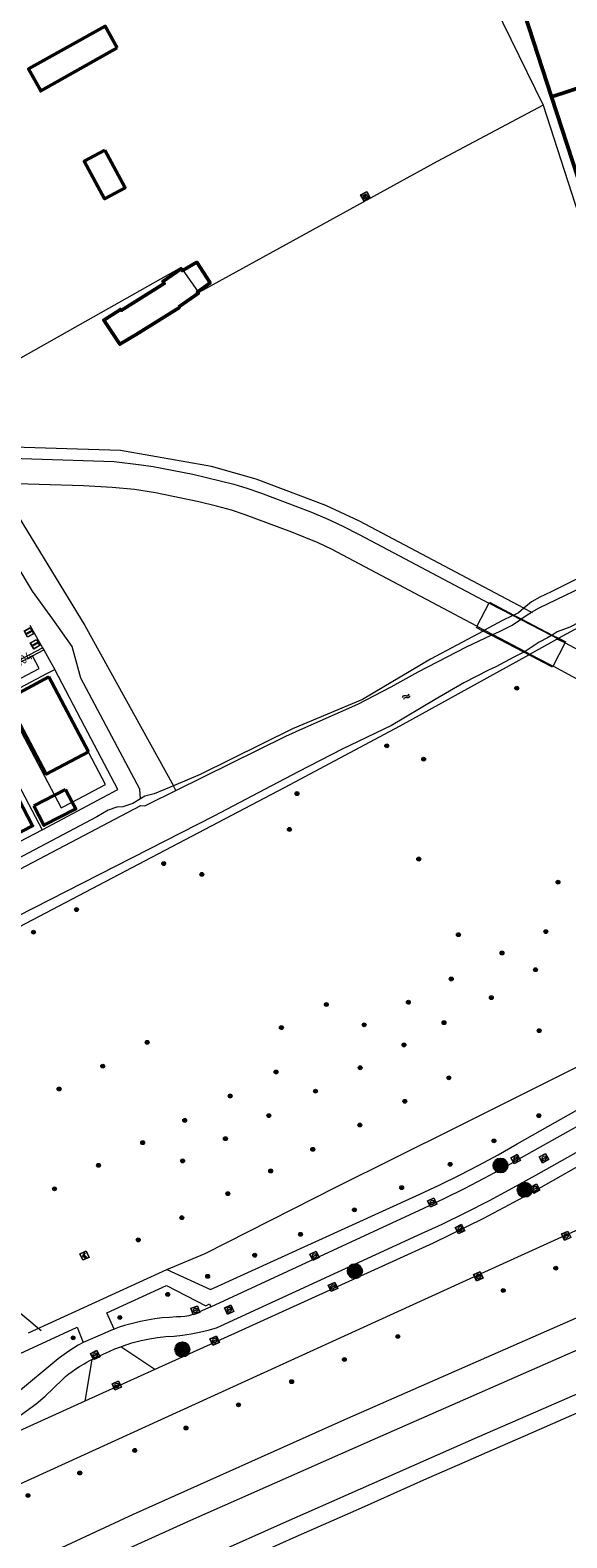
# Model space of a CAD drawing. Header units: metres. Extents: x 94279 to 96109, y 461866 to 463040.
# Tile 142 of 175: x 95627 to 95702, y 462437 to 462647. Entities that reach past the tile are written whole.
import ezdxf

# ---------------------------------------------------------------- set-up
doc = ezdxf.new("R2010")
doc.units = ezdxf.units.M
doc.layers.get('0').update_dxf_attribs({"linetype": 'CONTINUOUS'})
doc.layers.add('B-WE-KL-ET_LS_OV_KABEL_EIGENNET_330-G', color=10, linetype='CONTINUOUS')
for name, color, linetype, lineweight in [('B-WE-OV-LICHTMAST', 252, 'CONTINUOUS', 25), ('B_BEBOUWINGSGRENS_0', 132, 'CONTINUOUS', 50), ('B_LUIFEL_1', 132, 'CONTINUOUS', 50), ('B_WOONWAGEN_LIJN_0', 132, 'CONTINUOUS', 50), ('G_GRENS_ALGEMEEN_1', 251, 'CONTINUOUS', 13), ('K_KUNSTWERKGRENS_1', 251, 'CONTINUOUS', 13), ('Q_BALUSTRADE_LIJN_1', 251, 'CONTINUOUS', 13), ('Q_BETAALAUTOMAAT_0', 251, 'CONTINUOUS', 13), ('Q_BOOM_0', 251, 'CONTINUOUS', 13), ('Q_ELEKTRAKAST_0', 251, 'CONTINUOUS', 13), ('Q_INSPECTIE_OF_RIOOLPUT_0', 251, 'CONTINUOUS', 13), ('Q_KOLK_0', 251, 'CONTINUOUS', 13), ('Q_LICHTMAST_0', 251, 'CONTINUOUS', 13), ('Q_PAAL_ALGEMEEN_0', 251, 'CONTINUOUS', 13), ('Q_SCHUTTING_LIJN_0', 251, 'CONTINUOUS', 13), ('S_GBKN_SYMBOOL_WATER_0', 251, 'CONTINUOUS', 13), ('T_CULTUURGRENS_0', 251, 'CONTINUOUS', 13), ('T_HEK_0', 251, 'CONTINUOUS', 13), ('T_HEK_LIJN_0', 251, 'CONTINUOUS', 13), ('T_SCHUTTING_0', 251, 'CONTINUOUS', 13), ('T_WALBESCHERMING_0', 251, 'CONTINUOUS', 13), ('V_WEGGRENS_0', 251, 'CONTINUOUS', 13), ('W_WATERGRENS_0', 251, 'CONTINUOUS', 13)]:
    doc.layers.add(name, color=color, linetype=linetype, lineweight=lineweight)
doc.styles.add('NLCS-ISO-M500-T25', font='NLCS-ISO.ttf', dxfattribs={"height": 1.25})

# ---------------------------------------------------------------- blocks, each defined once
blk = doc.blocks.new('Q_LICHTMAST')
for points in [[(-0.26, 0.15), (-0.52, 0.3)], [(0, 0.3), (0, 0.6)], [(0.26, 0.15), (0.52, 0.3)], [(-0.26, -0.15), (-0.52, -0.3)], [(0, -0.3), (0, -0.6)], [(0.26, -0.15), (0.52, -0.3)]]:
    blk.add_lwpolyline(points)
blk.add_circle((0, 0), 0.3)
blk = doc.blocks.new('Q_PAAL_ALGEMEEN')
for points in [[(-0.5, 0.5), (0.5, 0.5), (0.5, -0.5), (-0.5, -0.5)], [(-0.08, 0.33), (0.07, 0.33), (0.07, -0.33), (-0.08, -0.33)]]:
    blk.add_lwpolyline(points, close=True)
blk.add_lwpolyline([(-0.44, 0.46), (0.44, 0.46, -0.414214), (0.46, 0.44), (0.46, -0.44, -0.414214), (0.44, -0.46), (-0.44, -0.46, -0.414214), (-0.46, -0.44), (-0.46, 0.44), (-0.46, 0.44), (-0.46, 0.45), (-0.46, 0.45), (-0.46, 0.45), (-0.46, 0.45), (-0.46, 0.45), (-0.46, 0.45), (-0.46, 0.46), (-0.46, 0.46), (-0.46, 0.46), (-0.45, 0.46), (-0.45, 0.46), (-0.45, 0.46), (-0.45, 0.46), (-0.45, 0.46), (-0.45, 0.46), (-0.44, 0.46), (-0.44, 0.46)], format="xyb")
blk = doc.blocks.new('Q_KOLK')
blk.add_lwpolyline([(-0.5, 0.5), (0.5, 0.5), (0.5, -0.5), (-0.5, -0.5)], close=True)
for points in [[(-0.44, 0.46), (0.44, 0.46, -0.414214), (0.46, 0.44), (0.46, -0.44, -0.414214), (0.44, -0.46), (-0.44, -0.46, -0.414214), (-0.46, -0.44), (-0.46, 0.44, -0.414214), (-0.44, 0.46)], [(-0.34, 0.1, 0.380426), (-0.28, -0.18)], [(-0.01, 0.27, 0.240218), (-0.34, 0.1)], [(-0.19, 0.04, 0.853344), (-0.19, -0.03)], [(0.33, 0.11, 0.240191), (-0.01, 0.27)], [(0.18, -0.03, 0.849746), (0.18, 0.04)], [(0.27, -0.18, 0.380426), (0.33, 0.11)], [(-0.28, -0.18, 0.148452), (0.01, -0.26)], [(0.01, -0.26, 0.131742), (0.27, -0.18)]]:
    blk.add_lwpolyline(points, format="xyb")
for points in [[(-0.19, 0.04), (0.18, 0.04)], [(0.18, -0.03), (-0.19, -0.03)]]:
    blk.add_lwpolyline(points)
blk = doc.blocks.new('Q_INSPECTIE_OF_RIOOLPUT')
blk.add_lwpolyline([(-0.5, 0.5), (0.5, 0.5), (0.5, -0.5), (-0.5, -0.5)], close=True)
for points in [[(-0.44, 0.46), (0.44, 0.46, -0.414214), (0.46, 0.44), (0.46, -0.44, -0.414214), (0.44, -0.46), (-0.44, -0.46, -0.414214), (-0.46, -0.44), (-0.46, 0.44), (-0.46, 0.44), (-0.46, 0.45), (-0.46, 0.45), (-0.46, 0.45), (-0.46, 0.45), (-0.46, 0.45), (-0.46, 0.45), (-0.46, 0.46), (-0.46, 0.46), (-0.46, 0.46), (-0.45, 0.46), (-0.45, 0.46), (-0.45, 0.46), (-0.45, 0.46), (-0.45, 0.46), (-0.45, 0.46), (-0.44, 0.46), (-0.44, 0.46)], [(-0.34, 0.1, 0.380426), (-0.28, -0.18)], [(-0.01, 0.27, 0.240218), (-0.34, 0.1)], [(-0.19, 0.04, 0.853344), (-0.19, -0.03)], [(0.33, 0.11, 0.240191), (-0.01, 0.27)], [(0.18, -0.03, 0.849746), (0.18, 0.04)], [(0.27, -0.18, 0.380426), (0.33, 0.11)], [(-0.28, -0.18, 0.148452), (0.01, -0.26)], [(0.01, -0.26, 0.131742), (0.27, -0.18)]]:
    blk.add_lwpolyline(points, format="xyb")
for points in [[(-0.19, 0.04), (0.18, 0.04)], [(0.18, -0.03), (-0.19, -0.03)]]:
    blk.add_lwpolyline(points)
blk = doc.blocks.new('Q_BETAALAUTOMAAT')
blk.add_lwpolyline([(-0.5, 0.5), (0.5, 0.5), (0.5, -0.5), (-0.5, -0.5)], close=True)
for points in [[(-0.44, 0.46), (0.44, 0.46, -0.414214), (0.46, 0.44), (0.46, -0.44, -0.414214), (0.44, -0.46), (-0.44, -0.46, -0.414214), (-0.46, -0.44), (-0.46, 0.44), (-0.46, 0.44), (-0.46, 0.45), (-0.46, 0.45), (-0.46, 0.45), (-0.46, 0.45), (-0.46, 0.45), (-0.46, 0.45), (-0.46, 0.46), (-0.46, 0.46), (-0.46, 0.46), (-0.45, 0.46), (-0.45, 0.46), (-0.45, 0.46), (-0.45, 0.46), (-0.45, 0.46), (-0.45, 0.46), (-0.44, 0.46), (-0.44, 0.46)], [(-0.2, 0.03, 0.050902), (-0.2, -0.03)], [(0, 0.29, 0.299915), (-0.19, 0.1)], [(-0.11, 0.03, 0.069027), (-0.11, -0.03)], [(0, 0.2, 0.158079), (-0.09, 0.1)], [(0.15, 0.29, 0.138529), (0, 0.29)], [(0.14, 0.2, 0.200552), (0, 0.2)], [(-0.18, -0.1, 0.345501), (0.02, -0.28)], [(-0.09, -0.1, 0.158478), (0.01, -0.2)], [(0.01, -0.2, 0.260272), (0.13, -0.18)], [(0.02, -0.28, 0.17253), (0.15, -0.27)]]:
    blk.add_lwpolyline(points, format="xyb")
for points in [[(-0.2, 0.03), (-0.27, 0.03), (-0.27, 0.1)], [(-0.27, 0.1), (-0.19, 0.1)], [(0.06, 0.03), (-0.11, 0.03)], [(-0.09, 0.1), (0.06, 0.1)], [(0.06, 0.1), (0.06, 0.03)], [(0.15, 0.29), (0.14, 0.2)], [(-0.18, -0.1), (-0.27, -0.1), (-0.27, -0.03)], [(-0.27, -0.03), (-0.2, -0.03)], [(-0.11, -0.03), (0.06, -0.03)], [(0.06, -0.1), (-0.09, -0.1)], [(0.06, -0.03), (0.06, -0.1)], [(0.13, -0.18), (0.15, -0.27)]]:
    blk.add_lwpolyline(points)
blk = doc.blocks.new('Q_BOOM')
for radius in [0.27, 0.18, 0.09]:
    blk.add_circle((0, 0), radius)
blk = doc.blocks.new('Q_ELEKTRAKAST')
for points in [[(-0.5, 0.5), (0.5, 0.5), (0.5, -0.5), (-0.5, -0.5)], [(-0.26, 0.26), (0.25, 0.26), (0.25, 0.19), (-0.26, 0.19)], [(-0.26, 0.11), (0.25, 0.11), (0.25, -0.33), (-0.26, -0.33)]]:
    blk.add_lwpolyline(points, close=True)
blk.add_lwpolyline([(-0.44, 0.46), (0.44, 0.46, -0.414214), (0.46, 0.44), (0.46, -0.44, -0.414214), (0.44, -0.46), (-0.44, -0.46, -0.414214), (-0.46, -0.44), (-0.46, 0.44), (-0.46, 0.44), (-0.46, 0.45), (-0.46, 0.45), (-0.46, 0.45), (-0.46, 0.45), (-0.46, 0.45), (-0.46, 0.45), (-0.46, 0.46), (-0.46, 0.46), (-0.46, 0.46), (-0.45, 0.46), (-0.45, 0.46), (-0.45, 0.46), (-0.45, 0.46), (-0.45, 0.46), (-0.45, 0.46), (-0.44, 0.46), (-0.44, 0.46)], format="xyb")
blk.add_lwpolyline([(-0.18, 0, -1), (-0.18, -0.07, -1)], format="xyb", close=True)
blk.add_lwpolyline([(0.04, 0.09), (-0.06, -0.11), (0.04, -0.11), (-0.06, -0.31)])
blk = doc.blocks.new('WATERSYMBOOL')
for points in [[(-0.5, 0.15), (-0.44, 0.21), (-0.31, 0.27), (-0.19, 0.27), (-0.06, 0.21), (0, 0.15), (0.06, 0.09), (0.19, 0.02), (0.31, 0.02), (0.44, 0.09), (0.5, 0.15)], [(-0.5, -0.15), (-0.44, -0.09), (-0.31, -0.02), (-0.19, -0.02), (-0.06, -0.09), (0, -0.15), (0.06, -0.21), (0.19, -0.27), (0.31, -0.27), (0.44, -0.21), (0.5, -0.15)]]:
    blk.add_lwpolyline(points)
blk = doc.blocks.new('LM')
at = {"linetype": 'ByBlock'}
h = blk.add_hatch(color=256, dxfattribs=at)
h.dxf.hatch_style = 1
edge = h.paths.add_edge_path()
edge.add_arc((0, 0), 1, 0, 360)
blk.add_circle((0, 0), 1, dxfattribs=at)
blk = doc.blocks.new('ACMAP_ANN_TEMPLATE_LM')
at = {"color": 0, "style": 'NLCS-ISO-M500-T25'}
blk.add_attdef('LM-NUMMER', (1.5, 1), '', height=1.25, dxfattribs=at)

msp = doc.modelspace()

# ---------------------------------------------------------------- linework, layer by layer
at = {"layer": 'B-WE-KL-ET_LS_OV_KABEL_EIGENNET_330-G', "linetype": 'Continuous', "lineweight": 0}
msp.add_lwpolyline([(95592.01, 462495.85), (95628.24, 462465.53)], dxfattribs=at)
at = {"layer": 'B_BEBOUWINGSGRENS_0'}
for p, q in [((95719.82, 462644.53), (95699.55, 462637.96)), ((95630.11, 462540.38), (95627.2, 462538.88)), ((95631.64, 462541.16), (95630.11, 462540.38)), ((95632.58, 462539.38), (95631.64, 462541.16))]:
    msp.add_line(p, q, dxfattribs=at)
for points in [[(95708.54, 462677.51), (95703.64, 462678.83), (95689.82, 462674.31), (95693.84, 462661.92), (95691.98, 462661.33), (95693.27, 462657.32), (95699.55, 462637.96)], [(95638.85, 462644.78), (95637.19, 462647.82), (95626.5, 462641.85), (95628.19, 462638.78), (95633.73, 462641.89), (95638.85, 462644.78)], [(95699.55, 462637.96), (95704.69, 462622.27), (95717.53, 462582.95), (95740.74, 462590.52), (95732.59, 462615.64), (95729.61, 462614.67)], [(95637.12, 462630.49), (95634.27, 462628.95), (95637.11, 462623.7), (95639.96, 462625.25), (95637.12, 462630.49)], [(95627.2, 462538.88), (95628.64, 462536.15), (95633.08, 462538.44), (95632.58, 462539.38)]]:
    msp.add_lwpolyline(points, dxfattribs=at)
at = {"layer": 'B_LUIFEL_1'}
for points in [[(95648.08, 462613.72), (95647.98, 462613.66), (95647.8, 462613.92), (95645.26, 462612.16), (95645.45, 462611.86), (95639.42, 462608.09), (95639.31, 462608.25), (95636.99, 462606.75), (95639.25, 462603.36), (95641.52, 462604.74), (95647.55, 462608.51), (95647.48, 462608.61)], [(95650.16, 462610.76), (95651.85, 462611.95), (95650.01, 462614.82), (95648.08, 462613.72)], [(95647.48, 462608.61), (95650.21, 462610.49), (95650.07, 462610.69), (95650.16, 462610.76)], [(95624.19, 462534.96), (95624.34, 462534.68), (95627.05, 462536.08), (95625.09, 462539.86)]]:
    msp.add_lwpolyline(points, dxfattribs=at)
at = {"layer": 'B_WOONWAGEN_LIJN_0'}
for q in [(95629.34, 462556.88), (95634.85, 462546.4)]:
    msp.add_line((95634.85, 462546.4), q, dxfattribs=at)
msp.add_lwpolyline([(95629.34, 462556.88), (95623.43, 462553.75), (95628.96, 462543.3), (95634.85, 462546.4)], dxfattribs=at)
at = {"layer": 'G_GRENS_ALGEMEEN_1'}
for p, q in [((95634.85, 462546.4), (95629.34, 462556.88)), ((95632.58, 462539.38), (95637.25, 462541.83))]:
    msp.add_line(p, q, dxfattribs=at)
for points in [[(95629.34, 462556.88), (95623.14, 462553.62), (95628.73, 462543), (95630.11, 462540.38)], [(95637.25, 462541.83), (95634.92, 462546.26), (95634.85, 462546.4)], [(95630.11, 462540.38), (95631.06, 462538.57), (95632.58, 462539.38)]]:
    msp.add_lwpolyline(points, dxfattribs=at)
at = {"layer": 'K_KUNSTWERKGRENS_1'}
for p, q in [((95690.8, 462567.18), (95689.13, 462563.97)), ((95694.13, 462565.46), (95690.8, 462567.18)), ((95695.2, 462564.9), (95694.13, 462565.46)), ((95699.54, 462562.66), (95695.2, 462564.9)), ((95689.13, 462563.97), (95690.2, 462563.41)), ((95690.2, 462563.41), (95691.34, 462562.81)), ((95691.34, 462562.81), (95695.85, 462560.44)), ((95700.41, 462562.21), (95699.54, 462562.66)), ((95699.79, 462558.37), (95701.47, 462561.67)), ((95701.47, 462561.67), (95700.41, 462562.21)), ((95695.85, 462560.44), (95696.54, 462560.08)), ((95696.54, 462560.08), (95699.79, 462558.37))]:
    msp.add_line(p, q, dxfattribs=at)
at = {"layer": 'Q_BALUSTRADE_LIJN_1'}
for p, q in [((95690.86, 462567.31), (95694.28, 462565.53)), ((95694.28, 462565.53), (95695.32, 462564.99)), ((95695.32, 462564.99), (95699.66, 462562.74)), ((95689.98, 462563.29), (95689.01, 462563.8)), ((95691.12, 462562.7), (95689.98, 462563.29)), ((95695.67, 462560.35), (95691.12, 462562.7)), ((95699.66, 462562.74), (95700.54, 462562.28)), ((95700.54, 462562.28), (95701.53, 462561.77)), ((95696.37, 462559.98), (95695.67, 462560.35)), ((95699.69, 462558.26), (95696.37, 462559.98))]:
    msp.add_line(p, q, dxfattribs=at)
at = {"layer": 'Q_SCHUTTING_LIJN_0'}
msp.add_line((95619.53, 462552.33), (95628.38, 462535.53), dxfattribs=at)
at = {"layer": 'T_CULTUURGRENS_0'}
for p, q in [((95694.28, 462565.53), (95694.13, 462565.46)), ((95690.2, 462563.41), (95689.98, 462563.29)), ((95696.54, 462560.08), (95700.27, 462562.14)), ((95700.27, 462562.14), (95700.41, 462562.21)), ((95701.47, 462561.67), (95700.27, 462562.14)), ((95700.41, 462562.21), (95700.54, 462562.28)), ((95696.37, 462559.98), (95696.54, 462560.08))]:
    msp.add_line(p, q, dxfattribs=at)
for points in [[(95642.11, 462539.87), (95642.02, 462541.21), (95633.81, 462556.72), (95632.6, 462561.13), (95629.86, 462564.94), (95627.04, 462568.86), (95617.86, 462584.14)], [(95700.54, 462562.28), (95714.64, 462569.92), (95723.88, 462575.54), (95730.06, 462578.78), (95735.92, 462581.77), (95742.35, 462584.7)], [(95717.46, 462577.55), (95712.29, 462575.14), (95699.52, 462568.79), (95697.93, 462568.04), (95696.74, 462567.37), (95695.68, 462566.49)], [(95694.13, 462565.46), (95692.62, 462564.7), (95690.2, 462563.41)], [(95695.68, 462566.49), (95694.93, 462565.86), (95694.28, 462565.53)], [(95689.98, 462563.29), (95682.65, 462559.38), (95673.15, 462553.75), (95663.38, 462549.65), (95650.48, 462543.25), (95646.73, 462541.67)], [(95567.05, 462511.25), (95566.59, 462510.64), (95563.83, 462507.72), (95563.12, 462504.67), (95569.37, 462500.39), (95577.38, 462498.71), (95582.57, 462499.6), (95662.26, 462541.45), (95678.42, 462550.07), (95696.37, 462559.98)], [(95642.11, 462539.87), (95641.04, 462539.21), (95639.64, 462538.74), (95638.81, 462538.68), (95637.61, 462538.25), (95636.04, 462537.35), (95617.79, 462527.67), (95595.49, 462516), (95580.93, 462508.31)], [(95646.73, 462541.67), (95644.04, 462540.54), (95642.71, 462540.24), (95642.11, 462539.87)], [(95645.81, 462474.08), (95651.17, 462476.33), (95669.43, 462485.6), (95686.07, 462493.85), (95729.63, 462515.69)]]:
    msp.add_lwpolyline(points, dxfattribs=at)
at = {"layer": 'T_HEK_0'}
for p, q in [((95698.39, 462636.77), (95717.46, 462577.55)), ((95650.16, 462610.76), (95648.08, 462613.72))]:
    msp.add_line(p, q, dxfattribs=at)
for points in [[(95678.34, 462675.05), (95689.35, 462655.27), (95698.39, 462636.77)], [(95698.39, 462636.77), (95683.58, 462628.93), (95650.28, 462610.59), (95650.16, 462610.76)], [(95648.08, 462613.72), (95647.8, 462614.12), (95620.62, 462598.78), (95622.24, 462595.8), (95615.37, 462591.68)], [(95695.68, 462566.49), (95672.73, 462578.63), (95668.02, 462580.84), (95658.29, 462584.51), (95652.06, 462586.31), (95639.34, 462588.52), (95618.34, 462589.19)], [(95621.73, 462583.98), (95623.34, 462582.09), (95634.33, 462564.09), (95646.73, 462541.67)]]:
    msp.add_lwpolyline(points, dxfattribs=at)
at = {"layer": 'T_HEK_LIJN_0'}
for p, q in [((95695.68, 462566.49), (95696.74, 462565.92)), ((95696.74, 462565.92), (95696.85, 462565.87)), ((95647.08, 462541.03), (95646.73, 462541.67))]:
    msp.add_line(p, q, dxfattribs=at)
at = {"layer": 'T_SCHUTTING_0'}
msp.add_line((95620.44, 462531.36), (95628.38, 462535.53), dxfattribs=at)
for points in [[(95628.38, 462535.53), (95638.97, 462541.16), (95634.3, 462550.01), (95630.14, 462557.91)], [(95630.14, 462557.91), (95629.82, 462557.75), (95629.01, 462557.33)]]:
    msp.add_lwpolyline(points, dxfattribs=at)
at = {"layer": 'T_WALBESCHERMING_0'}
for p, q in [((95699.54, 462562.67), (95699.54, 462562.66)), ((95695.85, 462560.44), (95695.85, 462560.44))]:
    msp.add_line(p, q, dxfattribs=at)
for points in [[(95691.34, 462562.81), (95692.26, 462563.23), (95694.03, 462564.1), (95695.2, 462564.9)], [(95699.54, 462562.66), (95699, 462562.34), (95697.84, 462561.76), (95695.99, 462560.51), (95695.85, 462560.44)]]:
    msp.add_lwpolyline(points, dxfattribs=at)
at = {"layer": 'V_WEGGRENS_0'}
for p, q in [((95626.66, 462564.13), (95628.45, 462560.93)), ((95628.45, 462560.93), (95628.6, 462560.65)), ((95701.47, 462561.67), (95710.74, 462556.61)), ((95627.02, 462559.82), (95617.35, 462554.71)), ((95627.02, 462559.82), (95628.6, 462560.65)), ((95627.96, 462558.06), (95627.02, 462559.82)), ((95618.26, 462552.94), (95627.96, 462558.06)), ((95629.01, 462557.33), (95622.18, 462553.73)), ((95626.49, 462465.21), (95645.81, 462474.08)), ((95634.16, 462463.9), (95634.11, 462463.88)), ((95644.12, 462460.1), (95639.39, 462463.29)), ((95635.32, 462461.48), (95634.35, 462455.66)), ((95644.12, 462460.1), (95634.35, 462455.66)), ((95635.32, 462461.48), (95635.37, 462461.51))]:
    msp.add_line(p, q, dxfattribs=at)
for points in [[(95618.26, 462587.64), (95638.46, 462586.97), (95642.22, 462586.53), (95643.88, 462586.27), (95649.44, 462585.2), (95655.17, 462583.83), (95656.99, 462583.27), (95658.89, 462582.61), (95665.77, 462580), (95668.09, 462579.04), (95670.38, 462577.96), (95672.68, 462576.79), (95690.8, 462567.18)], [(95689.13, 462563.97), (95668.8, 462574.75), (95666.96, 462575.62), (95663.25, 462577.09), (95656.74, 462579.54), (95654.85, 462580.17), (95652.74, 462580.75), (95650.29, 462581.33), (95644.21, 462582.59), (95641.3, 462583.08), (95638.15, 462583.37), (95634.17, 462583.57), (95621.73, 462583.98)], [(95566.08, 462514.7), (95565.75, 462516.13), (95583.14, 462536.75), (95583.91, 462537.39), (95584.76, 462537.89), (95628.45, 462560.93)], [(95628.6, 462560.65), (95629.58, 462558.91), (95630.14, 462557.91)], [(95710.47, 462548.05), (95707.49, 462554.2), (95699.79, 462558.37)], [(95639.39, 462463.29), (95639.73, 462463.41), (95640.08, 462463.54), (95640.42, 462463.65), (95640.77, 462463.77), (95641.11, 462463.88), (95642.24, 462464.15), (95643.37, 462464.37), (95644.51, 462464.55), (95645.66, 462464.69), (95646.81, 462464.78), (95648.01, 462464.92), (95649.2, 462465.1), (95650.38, 462465.33), (95651.56, 462465.6), (95652.72, 462465.91), (95680.89, 462478.87), (95684.25, 462480.42), (95687.58, 462482.04), (95690.88, 462483.72), (95694.14, 462485.47), (95697.36, 462487.28), (95755.49, 462519.98), (95761.71, 462523.5)], [(95759.9, 462520.22), (95758.94, 462519.82), (95756.76, 462518.8), (95743.52, 462511.35), (95728.33, 462502.7), (95696.33, 462484.57), (95690.05, 462481.18), (95683.03, 462477.76), (95655.75, 462465.37), (95644.12, 462460.1)], [(95645.81, 462474.08), (95651.92, 462471.27), (95681.17, 462484.59), (95683.93, 462485.9), (95686.67, 462487.26), (95689.39, 462488.67), (95692.08, 462490.12), (95694.74, 462491.62), (95730.17, 462511.65)], [(95651.94, 462468.88), (95681.71, 462482.65), (95684.55, 462484), (95687.37, 462485.4), (95690.16, 462486.85), (95692.93, 462488.35), (95695.67, 462489.9), (95731.22, 462509.82)], [(95499.05, 462383.47), (95504.07, 462386.27), (95534.77, 462402.06), (95558.71, 462413.77), (95603.35, 462434.13), (95687.16, 462472.34), (95716.76, 462485.82), (95730.89, 462492.18), (95762.68, 462506.71)], [(95710.65, 462470.63), (95671.06, 462453.27), (95641.1, 462439.83), (95619.71, 462429.93), (95603.6, 462422.67), (95578.54, 462410.64), (95566.85, 462404.89), (95557.61, 462399.92), (95547.36, 462394.2), (95536.64, 462388.09), (95525.72, 462381.63), (95514.63, 462375.3), (95498.93, 462366.02), (95483.86, 462357.73), (95471.24, 462350.68)], [(95638.43, 462465.75), (95637.44, 462468.03), (95645.76, 462471.82), (95651.23, 462468.99), (95651.76, 462469.28), (95651.94, 462468.88)], [(95651.94, 462468.88), (95649.96, 462467.96), (95649.42, 462467.77), (95648.87, 462467.62), (95648.31, 462467.52), (95647.74, 462467.46), (95647.17, 462467.45), (95646.16, 462467.39), (95645.14, 462467.3), (95644.13, 462467.17), (95643.12, 462467), (95642.12, 462466.81), (95641.37, 462466.63), (95640.63, 462466.44), (95639.89, 462466.23), (95639.16, 462466), (95638.43, 462465.75)], [(95622.96, 462455.67), (95622.72, 462456.2), (95623.42, 462458.29), (95624.72, 462462.08), (95633.26, 462466), (95634.11, 462463.88)], [(95634.11, 462463.88), (95633.43, 462463.49), (95632.76, 462463.09), (95632.1, 462462.66), (95631.46, 462462.21), (95630.83, 462461.74), (95630.63, 462461.57), (95624.79, 462456.74), (95624.65, 462456.62), (95624.4, 462456.46), (95624.16, 462456.31), (95623.91, 462456.16), (95623.66, 462456.02), (95623.4, 462455.88), (95622.96, 462455.67)], [(95634.16, 462463.9), (95637.19, 462465.24), (95638.12, 462465.64), (95638.27, 462465.69), (95638.43, 462465.75)], [(95635.37, 462461.51), (95636.12, 462461.88), (95636.92, 462462.26), (95637.74, 462462.63), (95638.56, 462462.97), (95639.39, 462463.29)], [(95460.19, 462371.71), (95462.39, 462373.06), (95484.15, 462385.24), (95507.23, 462397.57), (95541.03, 462414.62), (95564.79, 462426.03), (95624.84, 462453.36), (95626.21, 462454.31), (95627.53, 462455.32), (95628.81, 462456.39), (95630.03, 462457.52), (95631.21, 462458.7), (95631.65, 462459.1), (95632.11, 462459.48), (95632.59, 462459.84), (95633.08, 462460.19), (95633.58, 462460.51), (95633.93, 462460.71), (95634.27, 462460.91), (95634.62, 462461.11), (95634.97, 462461.29), (95635.32, 462461.48)], [(95634.35, 462455.66), (95579.24, 462430.64), (95550.73, 462417.2), (95525.11, 462404.52), (95500, 462391.52), (95495.84, 462389.26)], [(95659.3, 462434.72), (95663.87, 462436.75), (95668.44, 462438.77), (95673.01, 462440.79), (95677.58, 462442.83), (95682.15, 462444.85), (95686.73, 462446.85), (95691.31, 462448.86), (95695.89, 462450.88), (95700.47, 462452.89), (95705.05, 462454.89)]]:
    msp.add_lwpolyline(points, dxfattribs=at)
at = {"layer": 'W_WATERGRENS_0'}
for p, q in [((95695.2, 462564.9), (95695.32, 462564.99)), ((95695.2, 462564.9), (95695.2, 462564.9)), ((95691.12, 462562.7), (95691.34, 462562.81)), ((95691.34, 462562.81), (95691.34, 462562.81)), ((95699.66, 462562.74), (95699.54, 462562.67)), ((95695.85, 462560.44), (95695.67, 462560.35))]:
    msp.add_line(p, q, dxfattribs=at)
for points in [[(95730.17, 462579.02), (95723.46, 462575.6), (95720.17, 462573.83), (95713.78, 462569.88), (95702.11, 462563.84), (95700.35, 462563.17), (95699.66, 462562.74)], [(95696.74, 462565.92), (95697.82, 462566.55), (95706.36, 462570.62), (95716.89, 462576.23), (95717.73, 462576.71)], [(95695.32, 462564.99), (95696.39, 462565.72), (95696.74, 462565.92)], [(95647.08, 462541.03), (95662.41, 462548.61), (95664.8, 462549.67), (95672.48, 462553.06), (95677.15, 462555.49), (95680.92, 462557.61), (95687.65, 462561.1), (95691.12, 462562.7)], [(95695.67, 462560.35), (95694.29, 462559.65), (95691.76, 462558.28), (95690.75, 462557.85), (95687.29, 462556.06), (95683.28, 462553.71), (95677.21, 462550.09), (95670.29, 462546.77), (95664.17, 462543.61), (95660.41, 462541.67), (95652.39, 462537.44), (95604.23, 462512.88), (95580.48, 462500.93), (95579.99, 462500.9)], [(95566.9, 462510.37), (95568.86, 462509.94), (95575.3, 462505.63), (95575.84, 462505.43), (95576.41, 462505.31), (95576.98, 462505.26), (95577.56, 462505.29), (95578.13, 462505.4), (95578.68, 462505.57), (95579.21, 462505.82), (95642.17, 462538.93), (95642.73, 462538.86), (95643.31, 462539.17), (95647.08, 462541.03)], [(95475.16, 462348.22), (95481.32, 462351.52), (95493.37, 462358.41), (95504.08, 462364.36), (95512.96, 462369.48), (95521.07, 462374.26), (95521.07, 462374.22), (95538.11, 462384.17), (95556.1, 462394.33), (95568.54, 462401.02), (95583.78, 462408.56), (95599.37, 462416.11), (95620.55, 462426.16), (95628.92, 462429.85), (95649.16, 462439.07), (95674.52, 462450.28), (95716.72, 462468.82)], [(95707.54, 462458.62), (95698.36, 462454.62), (95689.17, 462450.6), (95679.99, 462446.56), (95670.81, 462442.51), (95661.62, 462438.43), (95652.45, 462434.32), (95643.27, 462430.19), (95634.11, 462426.02), (95624.96, 462421.81), (95615.81, 462417.56), (95606.68, 462413.26), (95597.56, 462408.92), (95588.46, 462404.52), (95579.38, 462400.06), (95570.23, 462395.5), (95561.29, 462390.97), (95552.29, 462386.34), (95543.32, 462381.65), (95534.38, 462376.89), (95525.46, 462372.08), (95516.59, 462367.21), (95507.74, 462362.28), (95499.02, 462357.78)]]:
    msp.add_lwpolyline(points, dxfattribs=at)

# ---------------------------------------------------------------- block references
at = {"rotation": 31.92}
msp.add_blockref('ACMAP_ANN_TEMPLATE_LM', (95618.98, 462553.2), dxfattribs=at).add_auto_attribs({'LM-NUMMER': 'LDN9073004'})
at = {"layer": 'B-WE-OV-LICHTMAST'}
for p in [(95692.42, 462488.61), (95695.8, 462485.21), (95672.07, 462473.84), (95647.97, 462462.9)]:
    msp.add_blockref('LM', p, dxfattribs=at)
at = {"layer": 'Q_BETAALAUTOMAAT_0', "rotation": 24.64501213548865}
msp.add_blockref('Q_BETAALAUTOMAAT', (95634.31, 462476.02), dxfattribs=at)
at = {"layer": 'Q_BOOM_0'}
for p, rotation in [((95694.69, 462555.31), 28.92039921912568), ((95676.53, 462547.26), 28.06218187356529), ((95681.68, 462545.39), 28.92039921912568), ((95663.99, 462540.58), 28.06218187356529), ((95662.93, 462535.57), 27.70799654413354), ((95645.37, 462530.8), 27.70799654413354), ((95681, 462531.43), 28.06218187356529), ((95650.69, 462529.29), 27.70799654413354), ((95700.46, 462528.2), 116.293524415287), ((95633.19, 462524.37), 27.70799654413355), ((95627.17, 462521.22), 27.70799654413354), ((95686.54, 462520.86), 26.6223669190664), ((95698.76, 462521.29), 26.6223669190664), ((95692.63, 462518.3), 26.6223669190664), ((95685.54, 462514.68), 26.6223669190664), ((95697.31, 462515.97), 26.6223669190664), ((95691.14, 462512.07), 26.6223669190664), ((95668.09, 462511.1), 26.37743203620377), ((95679.55, 462511.42), 26.6223669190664), ((95661.81, 462507.88), 26.37743203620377), ((95673.37, 462508.26), 26.37743203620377), ((95684.53, 462508.57), 26.6223669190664), ((95643.05, 462505.82), 27.70799654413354), ((95697.82, 462507.45), 26.6223669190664), ((95678.93, 462505.46), 26.37743203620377), ((95636.85, 462502.49), 27.70799654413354), ((95661.06, 462501.68), 26.90534877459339), ((95672.81, 462502.27), 26.37743203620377), ((95630.75, 462499.3), 27.70799654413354), ((95685.2, 462500.86), 26.6223669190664), ((95654.65, 462498.32), 26.90534877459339), ((95666.58, 462499), 26.37743203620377), ((95679.05, 462497.58), 26.37743203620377), ((95660.05, 462495.58), 26.90534877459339), ((95697.77, 462495.57), 29.48244292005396), ((95648.3, 462494.91), 26.90534877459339), ((95672.76, 462494.26), 26.37743203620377), ((95642.43, 462491.8), 22.82457038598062), ((95653.99, 462492.36), 26.90534877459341), ((95666.19, 462490.87), 26.90534877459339), ((95691.5, 462492.06), 29.41490438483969), ((95648.01, 462489.25), 26.90534877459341), ((95685.39, 462488.78), 26.36395537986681), ((95636.25, 462488.63), 24.64501213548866), ((95660.31, 462487.84), 26.90534877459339), ((95630.11, 462485.35), 24.64501213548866), ((95654.33, 462484.67), 26.90534877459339), ((95678.61, 462485.52), 24.49249588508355), ((95672.01, 462482.42), 24.49249588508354), ((95647.9, 462481.31), 22.82457038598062), ((95641.81, 462478.21), 24.64501213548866), ((95664.48, 462478.99), 24.49249588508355), ((95658.08, 462476.07), 24.49249588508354), ((95700.14, 462474.26), 24.48609356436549), ((95651.51, 462473.12), 155.3361063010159), ((95645.93, 462470.59), 152.6694974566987), ((95692.8, 462471.14), 24.48609356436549), ((95639.23, 462467.37), 17.39846062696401), ((95632.71, 462464.52), 112.0246205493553), ((95678.07, 462464.72), 24.50964427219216), ((95670.61, 462461.5), 24.50964427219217), ((95663.24, 462458.4), 24.50964427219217), ((95655.81, 462455.16), 24.50964427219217), ((95648.48, 462451.92), 24.50964427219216), ((95641.32, 462448.79), 24.50964427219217), ((95633.64, 462445.64), 24.50964427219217), ((95626.4, 462442.49), 24.50964427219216)]:
    msp.add_blockref('Q_BOOM', p, dxfattribs=dict(at, rotation=rotation))
at = {"layer": 'Q_ELEKTRAKAST_0', "rotation": 28.84757814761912}
msp.add_blockref('Q_ELEKTRAKAST', (95673.55, 462624.05), dxfattribs=at)
at = {"layer": 'Q_INSPECTIE_OF_RIOOLPUT_0'}
for p, rotation in [((95698.5, 462489.62), 29.35817473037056), ((95654.51, 462468.46), 24.83736883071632)]:
    msp.add_blockref('Q_INSPECTIE_OF_RIOOLPUT', p, dxfattribs=dict(at, rotation=rotation))
at = {"layer": 'Q_KOLK_0'}
for p, rotation in [((95694.54, 462489.5), 29.48071205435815), ((95697.25, 462485.37), 29.53060542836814), ((95682.87, 462483.44), 25.40072931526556), ((95686.76, 462479.73), 25.95477675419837), ((95701.6, 462478.79), 24.48609356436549), ((95666.44, 462475.98), 24.83736883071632), ((95669.01, 462471.66), 24.41895054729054), ((95689.33, 462473.13), 24.48609356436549), ((95649.79, 462468.37), 19.48467073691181), ((95652.48, 462464.13), 24.42130103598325), ((95635.8, 462462.11), 26.77941172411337), ((95638.81, 462457.87), 24.41833055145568)]:
    msp.add_blockref('Q_KOLK', p, dxfattribs=dict(at, rotation=rotation))
at = {"layer": 'Q_LICHTMAST_0'}
for p, rotation in [((95692.42, 462488.61), 28.46226998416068), ((95695.8, 462485.21), 28.35406427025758), ((95672.07, 462473.84), 24.71861321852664), ((95647.97, 462462.9), 24.42130103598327)]:
    msp.add_blockref('Q_LICHTMAST', p, dxfattribs=dict(at, rotation=rotation))
at = {"layer": 'Q_PAAL_ALGEMEEN_0'}
for p, rotation in [((95626.54, 462563.11), 119.2139314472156), ((95627.4, 462561.45), 119.2139314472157)]:
    msp.add_blockref('Q_PAAL_ALGEMEEN', p, dxfattribs=dict(at, rotation=rotation))
at = {"layer": 'S_GBKN_SYMBOOL_WATER_0', "rotation": 29.32743908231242}
msp.add_blockref('WATERSYMBOOL', (95679.28, 462554.14), dxfattribs=at)

doc.saveas('drawing.dxf')
